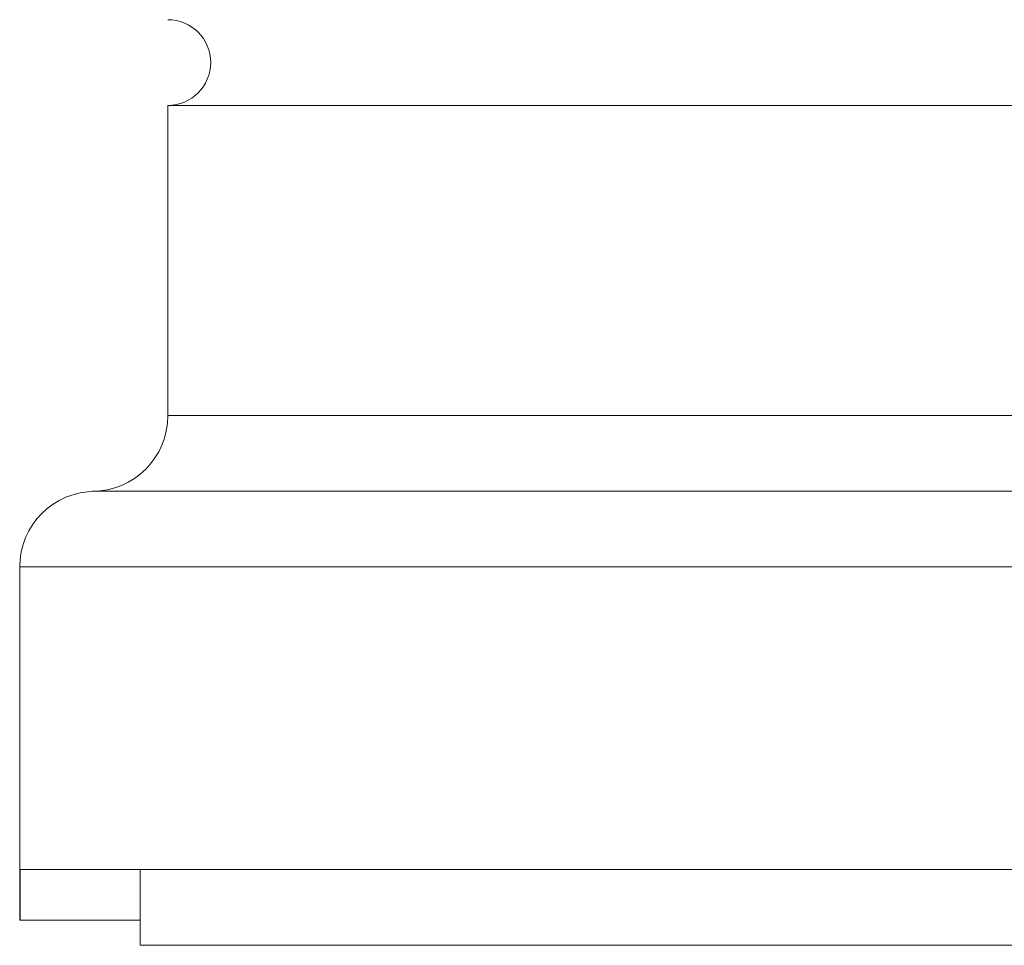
# Model space of a CAD drawing. Header units: inches. Extents: x 0.7 to 15.2, y 0.4 to 10.7.
# Tile 10 of 21: x 8.4 to 10, y 4.1 to 5.6. Entities that reach past the tile are written whole.
import ezdxf

# ---------------------------------------------------------------- set-up
doc = ezdxf.new("R2010")
doc.units = ezdxf.units.IN
doc.header["$MEASUREMENT"] = 0

msp = doc.modelspace()

# ---------------------------------------------------------------- linework, layer by layer
at = {"color": 7, "linetype": 'Continuous', "lineweight": 15}
for p, q in [((8.6528, 5.4147), (8.6528, 4.9227)), ((8.6528, 5.4147), (11.1528, 5.4147)), ((8.5328, 4.8027), (11.2728, 4.8027)), ((8.4178, 4.6827), (8.4178, 4.1227)), ((8.4187, 4.1227), (8.4187, 4.2027)), ((8.4187, 4.2027), (11.3869, 4.2027)), ((8.6088, 4.2027), (8.6088, 4.0827)), ((8.4187, 4.1227), (8.4178, 4.1227)), ((8.6088, 4.1227), (8.4187, 4.1227)), ((8.6088, 4.0827), (11.1967, 4.0827))]:
    msp.add_line(p, q, dxfattribs=at)
at = {"color": 8, "linetype": 'Continuous', "lineweight": 15}
for p, q in [((8.6528, 4.9227), (11.1528, 4.9227)), ((8.4178, 4.6827), (11.3878, 4.6827))]:
    msp.add_line(p, q, dxfattribs=at)
at = {"color": 7, "linetype": 'Continuous', "lineweight": 15}
for centre, radius, start, end in [((8.6528, 5.4827), 0.068, 270, 90), ((8.5328, 4.9227), 0.12, 270, 0), ((8.5378, 4.6827), 0.12, 90, 180)]:
    msp.add_arc(centre, radius, start, end, dxfattribs=at)

doc.saveas('drawing.dxf')
